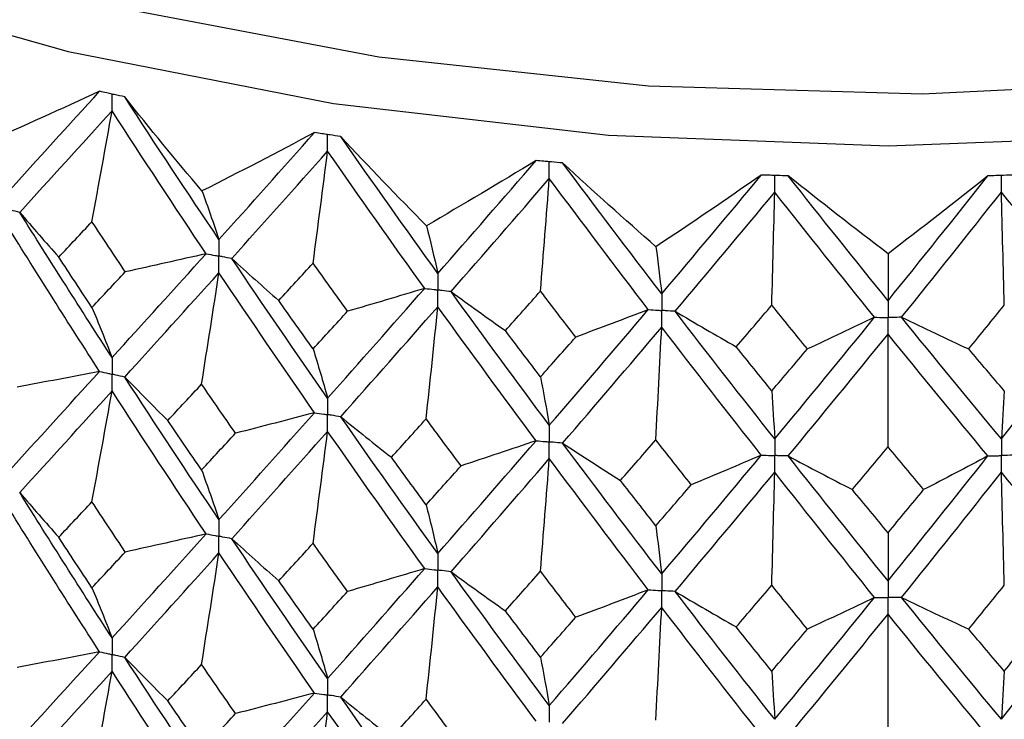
# Paper-space layout '_Isometric' of a CAD drawing. Header units: millimetres. Extents: x -25 to 231, y -14 to 362.
# Tile 32 of 58: x -8 to 1, y 33 to 39. Entities that reach past the tile are written whole.
import ezdxf

# ---------------------------------------------------------------- set-up
doc = ezdxf.new("R2010")
doc.units = ezdxf.units.MM

psp = doc.layouts.new('_Isometric')

# ---------------------------------------------------------------- linework, layer by layer
at = {"color": 7, "linetype": 'Continuous', "lineweight": 25}
for p, q in [((-6.7865, 38.4704), (-6.7868, 38.4705)), ((-4.8664, 38.1179), (-4.8666, 38.1179)), ((-2.8929, 37.8831), (-2.8931, 37.8831)), ((-0.8877, 37.7687), (-0.8879, 37.7688))]:
    psp.add_line(p, q, dxfattribs=at)
at = {"color": 7, "linetype": 'Continuous', "lineweight": 25, "flags": 128}
for points in [[(-13.4704, 41.257), (-11.5969, 40.3085), (-9.525, 39.5093), (-7.2901, 38.8731), (-4.9305, 38.4107), (-2.4865, 38.13), (0, 38.0359), (2.4865, 38.13), (4.9305, 38.4107), (7.2901, 38.8731), (9.525, 39.5093), (11.5969, 40.3085), (13.4704, 41.257), (15.1134, 42.3385), (16.4978, 43.5346), (17.5999, 44.8248), (18.4009, 46.187), (18.887, 47.5978), (19.05, 49.0333), (18.887, 50.4687), (18.4009, 51.8796), (17.5999, 53.2418), (17.5, 53.3784)], [(-12.9047, 41.5836), (-11.0695, 40.6571), (-9.0368, 39.8801), (-6.8429, 39.2664), (-4.5268, 38.827), (-2.1299, 38.5698), (0.305, 38.4992), (2.7344, 38.6167), (5.115, 38.92), (7.4044, 39.4038), (9.5616, 40.0595), (11.5482, 40.8753), (13.3287, 41.8366), (14.8714, 42.9264), (16.1487, 44.1252), (17.1378, 45.4115), (17.8211, 46.7625), (18.1863, 48.154), (18.2271, 49.5612), (17.9425, 50.959), (17.5, 52.0225)]]:
    psp.add_lwpolyline(points, dxfattribs=at)
at = {"color": 7, "linetype": 'Continuous', "lineweight": 25}
for points in [[(-7.0105, 38.5201), (-7.3492, 38.3634), (-7.6884, 38.2108), (-8.0282, 38.062)], [(-7.8298, 37.6201), (-7.5595, 37.9161), (-7.2862, 38.2162), (-7.0105, 38.5201)], [(-6.0994, 37.6346), (-6.3338, 37.9106), (-6.5628, 38.1892), (-6.7865, 38.4704)], [(-5.9486, 37.2032), (-6.23, 37.6215), (-6.5095, 38.0441), (-6.7865, 38.4704)], [(-7.7201, 37.4441), (-7.449, 37.741), (-7.1751, 38.0421), (-6.8986, 38.347)], [(-7.0778, 37.3614), (-7.0169, 37.6902), (-6.9572, 38.0187), (-6.8986, 38.347)], [(-6.0625, 37.0768), (-6.3434, 37.496), (-6.6222, 37.9196), (-6.8986, 38.347)], [(-5.0981, 38.1537), (-5.4305, 37.9768), (-5.7643, 37.8038), (-6.0994, 37.6346)], [(-5.9486, 37.2032), (-5.6672, 37.5159), (-5.3836, 37.8329), (-5.0981, 38.1537)], [(-4.1038, 37.3259), (-4.3627, 37.587), (-4.6169, 37.8509), (-4.8664, 38.1179)], [(-4.0023, 36.9022), (-4.2918, 37.3031), (-4.5799, 37.7086), (-4.8664, 38.1179)], [(-5.8345, 37.034), (-5.5525, 37.3476), (-5.2683, 37.6657), (-4.9823, 37.9876)], [(-5.1117, 36.9926), (-5.0677, 37.3246), (-5.0246, 37.6562), (-4.9823, 37.9876)], [(-4.1195, 36.7687), (-4.4086, 37.1707), (-4.6963, 37.5772), (-4.9823, 37.9876)], [(-3.1298, 37.9048), (-3.4524, 37.708), (-3.777, 37.5151), (-4.1038, 37.3259)], [(-4.0023, 36.9022), (-3.7129, 37.2321), (-3.4219, 37.5665), (-3.1298, 37.9048)], [(-2.0632, 37.1393), (-2.3439, 37.3841), (-2.6205, 37.632), (-2.8929, 37.8831)], [(-2.0122, 36.7202), (-2.3065, 37.1035), (-2.6002, 37.4914), (-2.8929, 37.8831)], [(-3.885, 36.7399), (-3.5952, 37.0709), (-3.3038, 37.4063), (-3.0114, 37.7457)], [(-3.0896, 36.7445), (-3.063, 37.0786), (-3.0369, 37.4123), (-3.0114, 37.7457)], [(-2.1314, 36.5796), (-2.4255, 36.9639), (-2.719, 37.3528), (-3.0114, 37.7457)], [(-1.1272, 37.776), (-1.4364, 37.5601), (-1.7484, 37.3479), (-2.0632, 37.1393)], [(-2.0122, 36.7202), (-1.7179, 37.0678), (-1.4228, 37.4199), (-1.1272, 37.776)], [(0, 37.0769), (-0.2994, 37.3041), (-0.5953, 37.5347), (-0.8877, 37.7687)], [(0, 36.6593), (-0.2959, 37.0248), (-0.5919, 37.3948), (-0.8877, 37.7687)], [(0.8877, 37.7687), (0.5953, 37.5347), (0.2994, 37.3041), (0, 37.0769)], [(0, 36.6593), (0.2959, 37.0248), (0.5919, 37.3948), (0.8877, 37.7687)], [(-6.0994, 37.6346), (-6.0482, 37.4939), (-5.9979, 37.3501), (-5.9486, 37.2032)], [(-1.8929, 36.5651), (-1.5985, 36.9138), (-1.3032, 37.2669), (-1.0075, 37.6241)], [(-1.0336, 36.6198), (-1.0247, 36.9549), (-1.016, 37.2897), (-1.0075, 37.6241)], [(-0.1199, 36.5115), (-0.4158, 36.878), (-0.7118, 37.249), (-1.0075, 37.6241)], [(0.1199, 36.5115), (0.4158, 36.878), (0.7118, 37.249), (1.0075, 37.6241)], [(1.0336, 36.6198), (1.0247, 36.9549), (1.016, 37.2897), (1.0075, 37.6241)], [(1.8929, 36.5651), (1.5985, 36.9138), (1.3032, 37.2669), (1.0075, 37.6241)], [(-7.7201, 37.4441), (-7.6061, 37.3111), (-7.4902, 37.1787), (-7.3724, 37.0469)], [(-6.8986, 36.1534), (-7.1751, 36.5805), (-7.4488, 37.0099), (-7.7201, 37.4441)], [(-7.0104, 36.0304), (-7.2862, 36.4585), (-7.5593, 36.8889), (-7.8298, 37.324)], [(-7.3724, 37.0469), (-7.2745, 37.1513), (-7.1763, 37.2561), (-7.0778, 37.3614)], [(-6.7813, 36.916), (-6.8804, 37.0639), (-6.9792, 37.2124), (-7.0778, 37.3614)], [(-4.1038, 37.3259), (-4.0693, 37.1878), (-4.0355, 37.0466), (-4.0023, 36.9022)], [(-2.0632, 37.1393), (-2.0459, 37.0028), (-2.0289, 36.8631), (-2.0122, 36.7202)], [(-7.0778, 36.5995), (-7.1763, 36.7482), (-7.2745, 36.8972), (-7.3724, 37.0469)], [(-6.8986, 36.1534), (-6.6222, 36.4579), (-6.3436, 36.765), (-6.0625, 37.0768)], [(-6.0625, 37.0768), (-6.3013, 37.022), (-6.5409, 36.9684), (-6.7813, 36.916)], [(-5.8345, 37.034), (-5.6971, 36.9086), (-5.5579, 36.784), (-5.4168, 36.66)], [(-4.9823, 35.794), (-5.2684, 36.204), (-5.5523, 36.6166), (-5.8345, 37.034)], [(0, 37.0769), (0, 36.9409), (0, 36.8017), (0, 36.6593)], [(-5.4168, 36.66), (-5.3153, 36.7704), (-5.2136, 36.8812), (-5.1117, 36.9926)], [(-4.8052, 36.5654), (-4.9076, 36.7073), (-5.0097, 36.8497), (-5.1117, 36.9926)], [(-7.0778, 36.5995), (-6.9793, 36.7045), (-6.8805, 36.8099), (-6.7813, 36.916)], [(-6.7866, 35.9808), (-6.5095, 36.2863), (-6.2302, 36.5944), (-5.9486, 36.9071)], [(-6.1031, 35.9175), (-6.0506, 36.2477), (-5.9991, 36.5775), (-5.9486, 36.9071)], [(-5.098, 35.664), (-5.3836, 36.0751), (-5.667, 36.4888), (-5.9486, 36.9071)], [(-4.9823, 35.794), (-4.6963, 36.1155), (-4.4088, 36.4397), (-4.1195, 36.7687)], [(-4.1195, 36.7687), (-4.3471, 36.6998), (-4.5757, 36.632), (-4.8052, 36.5654)], [(-3.885, 36.7399), (-3.7257, 36.6235), (-3.5646, 36.508), (-3.4018, 36.3932)], [(-3.0114, 35.5522), (-3.3039, 35.9446), (-3.595, 36.3398), (-3.885, 36.7399)], [(-3.4018, 36.3932), (-3.2979, 36.5098), (-3.1938, 36.6269), (-3.0896, 36.7445)], [(-2.7765, 36.336), (-2.881, 36.4716), (-2.9853, 36.6078), (-3.0896, 36.7445)], [(-7.0778, 36.5995), (-7.0169, 36.4541), (-6.9572, 36.3055), (-6.8986, 36.1534)], [(-5.1117, 36.2307), (-5.2136, 36.3733), (-5.3153, 36.5163), (-5.4168, 36.66)], [(-4.8664, 35.6282), (-4.5799, 35.9508), (-4.2919, 36.2761), (-4.0023, 36.6061)], [(-4.1063, 35.6087), (-4.0709, 35.9415), (-4.0363, 36.2739), (-4.0023, 36.6061)], [(-3.1297, 35.4151), (-3.4219, 35.8087), (-3.7127, 36.205), (-4.0023, 36.6061)], [(-1.3496, 36.2494), (-1.2444, 36.3723), (-1.139, 36.4958), (-1.0336, 36.6198)], [(-0.7174, 36.2303), (-0.8228, 36.3596), (-0.9282, 36.4894), (-1.0336, 36.6198)], [(0.7174, 36.2303), (0.8228, 36.3596), (0.9282, 36.4894), (1.0336, 36.6198)], [(-5.1117, 36.2307), (-5.0097, 36.3418), (-4.9076, 36.4533), (-4.8052, 36.5654)], [(-3.0114, 35.5522), (-2.7189, 35.8912), (-2.4257, 36.2329), (-2.1314, 36.5796)], [(-2.1314, 36.5796), (-2.3452, 36.4973), (-2.5603, 36.4161), (-2.7765, 36.336)], [(-1.8929, 36.5651), (-1.7134, 36.459), (-1.5323, 36.3538), (-1.3496, 36.2494)], [(-1.0075, 35.4306), (-1.3032, 35.8053), (-1.5983, 36.1827), (-1.8929, 36.5651)], [(-1.0075, 35.4306), (-0.7117, 35.7874), (-0.416, 36.1469), (-0.1199, 36.5115)], [(-0.1199, 36.5115), (-0.3177, 36.4168), (-0.5168, 36.323), (-0.7174, 36.2303)], [(0.1199, 36.5115), (0.3177, 36.4168), (0.5168, 36.323), (0.7174, 36.2303)], [(1.0075, 35.4306), (0.7117, 35.7874), (0.416, 36.1469), (0.1199, 36.5115)], [(1.0075, 35.4306), (1.3032, 35.8053), (1.5983, 36.1827), (1.8929, 36.5651)], [(-2.8929, 35.3935), (-2.6001, 35.7336), (-2.3066, 36.0764), (-2.0122, 36.4241)], [(-2.0644, 35.422), (-2.0467, 35.7564), (-2.0293, 36.0904), (-2.0122, 36.4241)], [(-1.1272, 35.2863), (-1.4228, 35.6622), (-1.7177, 36.0407), (-2.0122, 36.4241)], [(-3.0896, 35.9826), (-3.1938, 36.119), (-3.2979, 36.2557), (-3.4018, 36.3932)], [(-3.0896, 35.9826), (-2.9854, 36.0999), (-2.881, 36.2176), (-2.7765, 36.336)], [(-0.8878, 35.2791), (-0.5919, 35.637), (-0.2961, 35.9977), (0, 36.3632)], [(0, 35.3595), (0, 35.6945), (0, 36.029), (0, 36.3632)], [(0.8878, 35.2791), (0.5919, 35.637), (0.2961, 35.9977), (0, 36.3632)], [(-1.0336, 35.8578), (-1.139, 35.9879), (-1.2443, 36.1183), (-1.3496, 36.2494)], [(-5.1117, 36.2307), (-5.0677, 36.0885), (-5.0246, 35.943), (-4.9823, 35.794)], [(-1.0336, 35.8578), (-0.9283, 35.9815), (-0.8229, 36.1056), (-0.7174, 36.2303)], [(1.0336, 35.8578), (0.9283, 35.9815), (0.8229, 36.1056), (0.7174, 36.2303)], [(-7.8298, 35.1302), (-7.5593, 35.4268), (-7.286, 35.727), (-7.0104, 36.0304)], [(-7.0104, 36.0304), (-7.2538, 35.9829), (-7.498, 35.9365), (-7.7428, 35.8914)], [(-6.7866, 35.9808), (-6.6608, 35.8514), (-6.5331, 35.7227), (-6.4034, 35.5946)], [(-5.9486, 34.7133), (-6.2302, 35.1322), (-6.5097, 35.555), (-6.7866, 35.9808)], [(-3.0896, 35.9826), (-3.063, 35.8425), (-3.0369, 35.6991), (-3.0114, 35.5522)], [(-6.4034, 35.5946), (-6.3036, 35.7018), (-6.2034, 35.8095), (-6.1031, 35.9175)], [(-5.8012, 35.4816), (-5.9021, 35.6265), (-6.0027, 35.7719), (-6.1031, 35.9175)], [(-7.7201, 34.9541), (-7.4489, 35.2516), (-7.1749, 35.5529), (-6.8986, 35.8573)], [(-7.0778, 34.8719), (-7.0169, 35.2006), (-6.9572, 35.5291), (-6.8986, 35.8573)], [(-6.0625, 34.5867), (-6.3435, 35.0067), (-6.6224, 35.4304), (-6.8986, 35.8573)], [(-1.0336, 35.8578), (-1.0247, 35.7189), (-1.016, 35.5764), (-1.0075, 35.4306)], [(1.0336, 35.8578), (1.0247, 35.7189), (1.016, 35.5764), (1.0075, 35.4306)], [(-5.9486, 34.7133), (-5.6671, 35.0266), (-5.3834, 35.3437), (-5.098, 35.664)], [(-5.098, 35.664), (-5.3315, 35.6021), (-5.5659, 35.5413), (-5.8012, 35.4816)], [(-4.8664, 35.6282), (-4.7179, 35.5072), (-4.5675, 35.3868), (-4.4154, 35.2672)], [(-4.0023, 34.4123), (-4.2919, 34.8139), (-4.5801, 35.2194), (-4.8664, 35.6282)], [(-6.1031, 35.1552), (-6.2035, 35.3012), (-6.3036, 35.4477), (-6.4034, 35.5946)], [(-4.4154, 35.2672), (-4.3125, 35.3807), (-4.2095, 35.4945), (-4.1063, 35.6087)], [(-3.796, 35.1912), (-3.8996, 35.33), (-4.003, 35.4692), (-4.1063, 35.6087)], [(-6.1031, 35.1552), (-6.0027, 35.2635), (-5.902, 35.3724), (-5.8012, 35.4816)], [(-5.8345, 34.544), (-5.5524, 34.8583), (-5.2682, 35.1764), (-4.9823, 35.4978)], [(-5.1117, 34.5031), (-5.0677, 34.835), (-5.0246, 35.1666), (-4.9823, 35.4978)], [(-4.1195, 34.2787), (-4.4087, 34.6814), (-4.6964, 35.088), (-4.9823, 35.4978)], [(-4.0023, 34.4123), (-3.7127, 34.7428), (-3.4217, 35.0773), (-3.1297, 35.4151)], [(-3.1297, 35.4151), (-3.3507, 35.3394), (-3.5728, 35.2648), (-3.796, 35.1912)], [(-2.8929, 35.3935), (-2.7233, 35.282), (-2.552, 35.1714), (-2.3791, 35.0617)], [(-2.0122, 34.2303), (-2.3066, 34.6143), (-2.6004, 35.0022), (-2.8929, 35.3935)], [(-2.3791, 35.0617), (-2.2743, 35.1814), (-2.1694, 35.3015), (-2.0644, 35.422)], [(-1.7493, 35.0235), (-1.8544, 35.1559), (-1.9595, 35.2888), (-2.0644, 35.422)], [(-2.0122, 34.2303), (-1.7178, 34.5785), (-1.4226, 34.9307), (-1.1272, 35.2863)], [(-1.1272, 35.2863), (-1.3332, 35.1977), (-1.5406, 35.1101), (-1.7493, 35.0235)], [(-0.8878, 35.2791), (-0.6989, 35.1785), (-0.5085, 35.0789), (-0.3166, 34.9801)], [(0, 34.1694), (-0.2961, 34.5355), (-0.5921, 34.9056), (-0.8878, 35.2791)], [(-0.3166, 34.9801), (-0.2111, 35.1062), (-0.1055, 35.2327), (0, 35.3595)], [(0.3166, 34.9801), (0.2111, 35.1062), (0.1055, 35.2327), (0, 35.3595)], [(0, 34.1694), (0.2961, 34.5355), (0.5921, 34.9056), (0.8878, 35.2791)], [(0.8878, 35.2791), (0.6989, 35.1785), (0.5085, 35.0789), (0.3166, 34.9801)], [(-4.1063, 34.8463), (-4.2095, 34.9862), (-4.3126, 35.1265), (-4.4154, 35.2672)], [(-4.1063, 34.8463), (-4.003, 34.9608), (-3.8996, 35.0758), (-3.796, 35.1912)], [(-3.885, 34.2499), (-3.5951, 34.5815), (-3.3037, 34.9171), (-3.0114, 35.256)], [(-3.0896, 34.255), (-3.063, 34.589), (-3.0369, 34.9227), (-3.0114, 35.256)], [(-2.1313, 34.0896), (-2.4256, 34.4746), (-2.7191, 34.8636), (-3.0114, 35.256)], [(-6.1031, 35.1552), (-6.0506, 35.0112), (-5.9991, 34.8639), (-5.9486, 34.7133)], [(-1.893, 34.0751), (-1.5983, 34.4244), (-1.303, 34.7777), (-1.0075, 35.1344)], [(-1.0336, 34.1302), (-1.0247, 34.4653), (-1.016, 34.8), (-1.0075, 35.1344)], [(-0.1198, 34.0215), (-0.4159, 34.3886), (-0.7119, 34.7598), (-1.0075, 35.1344)], [(0.1198, 34.0215), (0.4159, 34.3886), (0.7119, 34.7598), (1.0075, 35.1344)], [(1.0336, 34.1302), (1.0247, 34.4653), (1.016, 34.8), (1.0075, 35.1344)], [(1.893, 34.0751), (1.5983, 34.4244), (1.303, 34.7777), (1.0075, 35.1344)], [(-2.0644, 34.6596), (-2.1694, 34.7932), (-2.2743, 34.9272), (-2.3791, 35.0617)], [(-2.0644, 34.6596), (-1.9595, 34.7804), (-1.8544, 34.9017), (-1.7493, 35.0235)], [(-7.7201, 34.9541), (-7.6063, 34.8211), (-7.4904, 34.6887), (-7.3727, 34.5569)], [(-6.8986, 33.6618), (-7.1749, 34.0884), (-7.4489, 34.5193), (-7.7201, 34.9541)], [(0, 34.5971), (-0.1056, 34.7243), (-0.2111, 34.852), (-0.3166, 34.9801)], [(0, 34.5971), (0.1056, 34.7243), (0.2111, 34.852), (0.3166, 34.9801)], [(-7.3727, 34.5569), (-7.2747, 34.6615), (-7.1764, 34.7664), (-7.0778, 34.8719)], [(-6.781, 34.4258), (-6.8803, 34.574), (-6.9792, 34.7227), (-7.0778, 34.8719)], [(-4.1063, 34.8463), (-4.0709, 34.705), (-4.0363, 34.5603), (-4.0023, 34.4123)], [(-7.0104, 33.5388), (-7.286, 33.9663), (-7.5592, 34.3982), (-7.8298, 34.8338)], [(-6.8986, 33.6618), (-6.6224, 33.9659), (-6.3435, 34.2744), (-6.0625, 34.5867)], [(-6.0625, 34.5867), (-6.3012, 34.5319), (-6.5407, 34.4783), (-6.781, 34.4258)], [(-2.0644, 34.6596), (-2.0467, 34.5199), (-2.0293, 34.3768), (-2.0122, 34.2303)], [(0, 34.5971), (0, 34.458), (0, 34.3154), (0, 34.1694)], [(-7.0778, 34.1082), (-7.1764, 34.2573), (-7.2747, 34.4068), (-7.3727, 34.5569)], [(-5.8345, 34.544), (-5.6972, 34.4186), (-5.5581, 34.2939), (-5.4171, 34.17)], [(-4.9823, 33.3024), (-5.2681, 33.7119), (-5.5524, 34.126), (-5.8345, 34.544)], [(-5.4171, 34.17), (-5.3155, 34.2805), (-5.2137, 34.3916), (-5.1117, 34.5031)], [(-4.805, 34.0753), (-4.9074, 34.2174), (-5.0097, 34.36), (-5.1117, 34.5031)], [(-7.0778, 34.1082), (-6.9792, 34.2136), (-6.8803, 34.3194), (-6.781, 34.4258)], [(-6.7866, 33.4892), (-6.5097, 33.7942), (-6.2302, 34.1037), (-5.9486, 34.417)], [(-6.1031, 33.4264), (-6.0506, 33.7569), (-5.9991, 34.087), (-5.9486, 34.417)], [(-5.098, 33.1725), (-5.3833, 33.583), (-5.667, 33.998), (-5.9486, 34.417)], [(-4.9823, 33.3024), (-4.6965, 33.6235), (-4.4087, 33.9491), (-4.1195, 34.2787)], [(-4.1195, 34.2787), (-4.347, 34.2098), (-4.5755, 34.1419), (-4.805, 34.0753)], [(-3.885, 34.2499), (-3.7258, 34.1335), (-3.5648, 34.0179), (-3.4021, 33.9031)], [(-3.0114, 33.0605), (-3.3036, 33.4526), (-3.595, 33.8493), (-3.885, 34.2499)], [(-3.4021, 33.9031), (-3.2981, 34.0199), (-3.1939, 34.1372), (-3.0896, 34.255)], [(-2.7762, 33.8459), (-2.8808, 33.9818), (-2.9853, 34.1182), (-3.0896, 34.255)], [(-5.1117, 33.7394), (-5.2137, 33.8824), (-5.3155, 34.0259), (-5.4171, 34.17)], [(-7.0778, 34.1082), (-7.0169, 33.9627), (-6.9572, 33.8139), (-6.8986, 33.6618)], [(-5.1117, 33.7394), (-5.0097, 33.8509), (-4.9074, 33.9628), (-4.805, 34.0753)], [(-4.8664, 33.1367), (-4.5801, 33.4587), (-4.292, 33.7853), (-4.0023, 34.1159)], [(-4.1063, 33.1175), (-4.0709, 33.4506), (-4.0363, 33.7834), (-4.0023, 34.1159)], [(-3.1298, 32.9236), (-3.4217, 33.3166), (-3.7127, 33.7142), (-4.0023, 34.1159)], [(-3.0114, 33.0605), (-2.7191, 33.3991), (-2.4256, 33.7423), (-2.1313, 34.0896)], [(-2.1313, 34.0896), (-2.3451, 34.0073), (-2.5601, 33.9261), (-2.7762, 33.8459)], [(-1.893, 34.0751), (-1.7135, 33.969), (-1.5325, 33.8637), (-1.3499, 33.7594)], [(-1.0075, 32.9389), (-1.303, 33.3132), (-1.5983, 33.6921), (-1.893, 34.0751)], [(-1.3499, 33.7594), (-1.2445, 33.8825), (-1.1391, 34.0061), (-1.0336, 34.1302)], [(-0.7171, 33.7402), (-0.8226, 33.8697), (-0.9282, 33.9998), (-1.0336, 34.1302)], [(0.7171, 33.7402), (0.8226, 33.8697), (0.9282, 33.9998), (1.0336, 34.1302)], [(1.0075, 32.9389), (1.303, 33.3132), (1.5983, 33.6921), (1.893, 34.0751)], [(-1.0075, 32.9389), (-0.712, 33.2953), (-0.4159, 33.6564), (-0.1198, 34.0215)], [(-0.1198, 34.0215), (-0.3175, 33.9267), (-0.5166, 33.833), (-0.7171, 33.7402)], [(0.1198, 34.0215), (0.3175, 33.9267), (0.5166, 33.833), (0.7171, 33.7402)], [(1.0075, 32.9389), (0.712, 33.2953), (0.4159, 33.6564), (0.1198, 34.0215)], [(-3.0896, 33.4913), (-3.1939, 33.6281), (-3.2981, 33.7653), (-3.4021, 33.9031)], [(-2.8929, 32.9019), (-2.6004, 33.2415), (-2.3067, 33.5857), (-2.0122, 33.9339)], [(-2.0644, 32.9308), (-2.0467, 33.2656), (-2.0293, 33.5999), (-2.0122, 33.9339)], [(-1.1272, 32.7948), (-1.4226, 33.17), (-1.7177, 33.5499), (-2.0122, 33.9339)], [(-3.0896, 33.4913), (-2.9853, 33.609), (-2.8808, 33.7272), (-2.7762, 33.8459)], [(-0.8877, 32.7875), (-0.5922, 33.1449), (-0.2961, 33.5069), (0, 33.8731)], [(0, 32.8684), (0, 33.2036), (0, 33.5385), (0, 33.8731)], [(0.8877, 32.7875), (0.5922, 33.1449), (0.2961, 33.5069), (0, 33.8731)], [(-5.1117, 33.7394), (-5.0677, 33.5971), (-5.0246, 33.4514), (-4.9823, 33.3024)], [(-1.0336, 33.3666), (-1.1391, 33.497), (-1.2445, 33.6279), (-1.3499, 33.7594)], [(-1.0336, 33.3666), (-0.9282, 33.4906), (-0.8226, 33.6151), (-0.7171, 33.7402)], [(1.0336, 33.3666), (0.9282, 33.4906), (0.8226, 33.6151), (0.7171, 33.7402)], [(1.0336, 33.3666), (1.1391, 33.497), (1.2445, 33.6279), (1.3499, 33.7594)], [(-7.8298, 32.6404), (-7.5592, 32.9368), (-7.2861, 33.2357), (-7.0104, 33.5388)], [(-7.0104, 33.5388), (-7.2539, 33.4913), (-7.4981, 33.445), (-7.7429, 33.4)], [(-6.7866, 33.4892), (-6.6607, 33.3599), (-6.5329, 33.2312), (-6.4033, 33.1031)], [(-5.9486, 32.2236), (-6.2303, 32.6423), (-6.5096, 33.0636), (-6.7866, 33.4892)], [(-3.0896, 33.4913), (-3.063, 33.3511), (-3.0369, 33.2075), (-3.0114, 33.0605)], [(-7.7201, 32.4644), (-7.4488, 32.7618), (-7.175, 33.0618), (-6.8986, 33.3658)], [(-7.0778, 32.3814), (-7.0169, 32.7098), (-6.9572, 33.0379), (-6.8986, 33.3658)], [(-6.0625, 32.0971), (-6.3436, 32.5169), (-6.6223, 32.9393), (-6.8986, 33.3658)], [(-6.4033, 33.1031), (-6.3035, 33.2104), (-6.2034, 33.3181), (-6.1031, 33.4264)], [(-5.8013, 32.9902), (-5.9021, 33.1351), (-6.0027, 33.2805), (-6.1031, 33.4264)], [(-1.0336, 33.3666), (-1.0247, 33.2274), (-1.016, 33.0848), (-1.0075, 32.9389)], [(1.0336, 33.3666), (1.0247, 33.2274), (1.016, 33.0848), (1.0075, 32.9389)], [(-6.1031, 32.6648), (-6.2034, 32.8105), (-6.3035, 32.9566), (-6.4033, 33.1031)], [(-5.9486, 32.2236), (-5.667, 32.5367), (-5.3835, 32.8524), (-5.098, 33.1725)], [(-5.098, 33.1725), (-5.3316, 33.1106), (-5.566, 33.0498), (-5.8013, 32.9902)], [(-4.8664, 33.1367), (-4.7178, 33.0156), (-4.5674, 32.8953), (-4.4153, 32.7758)], [(-4.0023, 31.9225), (-4.292, 32.324), (-4.58, 32.7281), (-4.8664, 33.1367)], [(-4.4153, 32.7758), (-4.3125, 32.8892), (-4.2095, 33.0031), (-4.1063, 33.1175)], [(-3.7962, 32.6998), (-3.8997, 32.8385), (-4.0031, 32.9778), (-4.1063, 33.1175)], [(-5.8345, 32.0543), (-5.5523, 32.3684), (-5.2682, 32.6853), (-4.9823, 33.0064)], [(-5.1117, 32.0126), (-5.0677, 32.3442), (-5.0246, 32.6754), (-4.9823, 33.0064)], [(-4.1195, 31.789), (-4.4088, 32.1916), (-4.6964, 32.5969), (-4.9823, 33.0064)], [(-6.1031, 32.6648), (-6.0027, 32.7729), (-5.9022, 32.8813), (-5.8013, 32.9902)]]:
    psp.add_open_spline(points, degree=3, dxfattribs=at)
for points, knots in [([(-6.8986, 38.4953), (-6.9142, 38.4987), (-6.9298, 38.5022), (-6.9455, 38.5057), (-6.9671, 38.5105), (-6.9888, 38.5153), (-7.0105, 38.5201)], [0.0001197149, 0.0001197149, 0.0001197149, 0.0001197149, 0.0001699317, 0.0001699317, 0.0001699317, 0.0002396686, 0.0002396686, 0.0002396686, 0.0002396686]), ([(-6.7868, 38.4705), (-6.818, 38.4774), (-6.8492, 38.4843), (-6.8804, 38.4912), (-6.8864, 38.4926), (-6.8925, 38.4939), (-6.8986, 38.4953)], [0, 0, 0, 0, 0.0001001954, 0.0001001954, 0.0001001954, 0.0001197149, 0.0001197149, 0.0001197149, 0.0001197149]), ([(-6.8986, 38.347), (-6.8986, 38.387), (-6.8986, 38.427), (-6.8986, 38.467), (-6.8986, 38.4764), (-6.8986, 38.4858), (-6.8986, 38.4953)], [0, 0, 0, 0, 0.0001467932, 0.0001467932, 0.0001467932, 0.0001814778, 0.0001814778, 0.0001814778, 0.0001814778]), ([(-4.9823, 38.1358), (-4.9984, 38.1383), (-5.0146, 38.1408), (-5.0308, 38.1433), (-5.0532, 38.1468), (-5.0756, 38.1503), (-5.0981, 38.1537)], [0.0001197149, 0.0001197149, 0.0001197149, 0.0001197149, 0.0001699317, 0.0001699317, 0.0001699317, 0.0002396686, 0.0002396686, 0.0002396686, 0.0002396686]), ([(-4.8666, 38.1179), (-4.8989, 38.1229), (-4.9311, 38.1279), (-4.9634, 38.1329), (-4.9697, 38.1339), (-4.976, 38.1349), (-4.9823, 38.1358)], [0, 0, 0, 0, 0.0001001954, 0.0001001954, 0.0001001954, 0.0001197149, 0.0001197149, 0.0001197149, 0.0001197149]), ([(-4.9823, 37.9876), (-4.9823, 38.0276), (-4.9823, 38.0675), (-4.9823, 38.1075), (-4.9823, 38.117), (-4.9823, 38.1264), (-4.9823, 38.1358)], [0, 0, 0, 0, 0.0001467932, 0.0001467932, 0.0001467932, 0.0001814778, 0.0001814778, 0.0001814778, 0.0001814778]), ([(-3.0114, 37.894), (-3.0279, 37.8955), (-3.0444, 37.897), (-3.061, 37.8985), (-3.0839, 37.9006), (-3.1069, 37.9027), (-3.1298, 37.9048)], [0.0001197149, 0.0001197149, 0.0001197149, 0.0001197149, 0.0001699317, 0.0001699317, 0.0001699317, 0.0002396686, 0.0002396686, 0.0002396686, 0.0002396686]), ([(-2.8931, 37.8831), (-2.9261, 37.8862), (-2.9591, 37.8892), (-2.9921, 37.8922), (-2.9985, 37.8928), (-3.0049, 37.8934), (-3.0114, 37.894)], [0, 0, 0, 0, 0.0001001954, 0.0001001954, 0.0001001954, 0.0001197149, 0.0001197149, 0.0001197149, 0.0001197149]), ([(-3.0114, 37.7457), (-3.0114, 37.7857), (-3.0114, 37.8257), (-3.0114, 37.8657), (-3.0114, 37.8751), (-3.0114, 37.8846), (-3.0114, 37.894)], [0, 0, 0, 0, 0.0001467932, 0.0001467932, 0.0001467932, 0.0001814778, 0.0001814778, 0.0001814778, 0.0001814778]), ([(-1.0075, 37.7724), (-1.0242, 37.7729), (-1.0409, 37.7734), (-1.0576, 37.7739), (-1.0808, 37.7746), (-1.104, 37.7753), (-1.1272, 37.776)], [0.0001197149, 0.0001197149, 0.0001197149, 0.0001197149, 0.0001699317, 0.0001699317, 0.0001699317, 0.0002396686, 0.0002396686, 0.0002396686, 0.0002396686]), ([(-0.8879, 37.7688), (-0.9213, 37.7698), (-0.9546, 37.7708), (-0.988, 37.7718), (-0.9945, 37.772), (-1.001, 37.7722), (-1.0075, 37.7724)], [0, 0, 0, 0, 0.0001001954, 0.0001001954, 0.0001001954, 0.0001197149, 0.0001197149, 0.0001197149, 0.0001197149]), ([(-1.0075, 37.6241), (-1.0075, 37.6641), (-1.0075, 37.7041), (-1.0075, 37.7441), (-1.0075, 37.7535), (-1.0075, 37.763), (-1.0075, 37.7724)], [0, 0, 0, 0, 0.0001467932, 0.0001467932, 0.0001467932, 0.0001814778, 0.0001814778, 0.0001814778, 0.0001814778]), ([(1.0075, 37.7724), (0.9908, 37.7719), (0.974, 37.7714), (0.9573, 37.7709), (0.9341, 37.7702), (0.9109, 37.7695), (0.8877, 37.7687)], [0.0001197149, 0.0001197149, 0.0001197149, 0.0001197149, 0.0001699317, 0.0001699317, 0.0001699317, 0.0002396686, 0.0002396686, 0.0002396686, 0.0002396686]), ([(1.127, 37.776), (1.0937, 37.775), (1.0603, 37.774), (1.027, 37.773), (1.0205, 37.7728), (1.014, 37.7726), (1.0075, 37.7724)], [0, 0, 0, 0, 0.0001001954, 0.0001001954, 0.0001001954, 0.0001197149, 0.0001197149, 0.0001197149, 0.0001197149]), ([(1.0075, 37.6241), (1.0075, 37.6641), (1.0075, 37.7041), (1.0075, 37.7441), (1.0075, 37.7535), (1.0075, 37.763), (1.0075, 37.7724)], [0, 0, 0, 0, 0.0001467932, 0.0001467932, 0.0001467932, 0.0001814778, 0.0001814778, 0.0001814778, 0.0001814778]), ([(-7.7201, 37.4441), (-7.7461, 37.4507), (-7.772, 37.4573), (-7.798, 37.464), (-7.8086, 37.4667), (-7.8191, 37.4694), (-7.8297, 37.4721)], [0, 0, 0, 0, 0.0000852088, 0.0000852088, 0.0000852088, 0.0001198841, 0.0001198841, 0.0001198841, 0.0001198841]), ([(-5.9486, 37.2032), (-5.9486, 37.1634), (-5.9486, 37.1235), (-5.9486, 37.0836), (-5.9486, 37.0741), (-5.9486, 37.0647), (-5.9486, 37.0553)], [0, 0, 0, 0, 0.0001466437, 0.0001466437, 0.0001466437, 0.000181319, 0.000181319, 0.000181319, 0.000181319]), ([(-6.0625, 37.0768), (-6.0355, 37.0716), (-6.0086, 37.0665), (-5.9816, 37.0615), (-5.9706, 37.0594), (-5.9596, 37.0573), (-5.9486, 37.0553)], [0, 0, 0, 0, 0.0000852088, 0.0000852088, 0.0000852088, 0.0001198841, 0.0001198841, 0.0001198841, 0.0001198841]), ([(-5.8345, 37.034), (-5.8615, 37.039), (-5.8886, 37.044), (-5.9156, 37.0491), (-5.9266, 37.0511), (-5.9376, 37.0532), (-5.9486, 37.0553)], [0, 0, 0, 0, 0.0000852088, 0.0000852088, 0.0000852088, 0.0001198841, 0.0001198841, 0.0001198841, 0.0001198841]), ([(-5.9486, 36.9071), (-5.9486, 36.9471), (-5.9486, 36.987), (-5.9486, 37.0269), (-5.9486, 37.0364), (-5.9486, 37.0458), (-5.9486, 37.0553)], [0, 0, 0, 0, 0.000146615, 0.000146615, 0.000146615, 0.0001812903, 0.0001812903, 0.0001812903, 0.0001812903]), ([(-4.0023, 36.9022), (-4.0023, 36.8623), (-4.0023, 36.8224), (-4.0023, 36.7825), (-4.0023, 36.7731), (-4.0023, 36.7636), (-4.0023, 36.7542)], [0, 0, 0, 0, 0.0001466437, 0.0001466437, 0.0001466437, 0.000181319, 0.000181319, 0.000181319, 0.000181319]), ([(-4.1195, 36.7687), (-4.0918, 36.7652), (-4.064, 36.7618), (-4.0362, 36.7584), (-4.0249, 36.757), (-4.0136, 36.7556), (-4.0023, 36.7542)], [0, 0, 0, 0, 0.0000852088, 0.0000852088, 0.0000852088, 0.0001198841, 0.0001198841, 0.0001198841, 0.0001198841]), ([(-3.885, 36.7399), (-3.9128, 36.7433), (-3.9406, 36.7467), (-3.9684, 36.7501), (-3.9797, 36.7514), (-3.991, 36.7528), (-4.0023, 36.7542)], [0, 0, 0, 0, 0.0000852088, 0.0000852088, 0.0000852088, 0.0001198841, 0.0001198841, 0.0001198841, 0.0001198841]), ([(-4.0023, 36.6061), (-4.0023, 36.646), (-4.0023, 36.686), (-4.0023, 36.7259), (-4.0023, 36.7353), (-4.0023, 36.7448), (-4.0023, 36.7542)], [0, 0, 0, 0, 0.000146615, 0.000146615, 0.000146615, 0.0001812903, 0.0001812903, 0.0001812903, 0.0001812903]), ([(-2.0122, 36.7202), (-2.0122, 36.6803), (-2.0122, 36.6405), (-2.0122, 36.6005), (-2.0122, 36.5911), (-2.0122, 36.5817), (-2.0122, 36.5722)], [0, 0, 0, 0, 0.0001466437, 0.0001466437, 0.0001466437, 0.000181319, 0.000181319, 0.000181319, 0.000181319]), ([(0, 36.6593), (0, 36.6195), (0, 36.5796), (0, 36.5397), (0, 36.5302), (0, 36.5208), (0, 36.5114)], [0, 0, 0, 0, 0.0001466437, 0.0001466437, 0.0001466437, 0.000181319, 0.000181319, 0.000181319, 0.000181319]), ([(-2.1314, 36.5796), (-2.1031, 36.5778), (-2.0749, 36.5761), (-2.0467, 36.5743), (-2.0352, 36.5736), (-2.0237, 36.5729), (-2.0122, 36.5722)], [0, 0, 0, 0, 0.0000852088, 0.0000852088, 0.0000852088, 0.0001198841, 0.0001198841, 0.0001198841, 0.0001198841]), ([(-1.8929, 36.5651), (-1.9212, 36.5668), (-1.9494, 36.5685), (-1.9777, 36.5702), (-1.9892, 36.5708), (-2.0007, 36.5715), (-2.0122, 36.5722)], [0, 0, 0, 0, 0.0000852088, 0.0000852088, 0.0000852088, 0.0001198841, 0.0001198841, 0.0001198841, 0.0001198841]), ([(-2.0122, 36.4241), (-2.0122, 36.4641), (-2.0122, 36.504), (-2.0122, 36.5439), (-2.0122, 36.5534), (-2.0122, 36.5628), (-2.0122, 36.5722)], [0, 0, 0, 0, 0.000146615, 0.000146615, 0.000146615, 0.0001812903, 0.0001812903, 0.0001812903, 0.0001812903]), ([(-0.1199, 36.5115), (-0.0915, 36.5114), (-0.0631, 36.5114), (-0.0347, 36.5114), (-0.0231, 36.5114), (-0.0116, 36.5114), (0, 36.5114)], [0, 0, 0, 0, 0.0000852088, 0.0000852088, 0.0000852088, 0.0001198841, 0.0001198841, 0.0001198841, 0.0001198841]), ([(0.1199, 36.5115), (0.0915, 36.5114), (0.0631, 36.5114), (0.0347, 36.5114), (0.0231, 36.5114), (0.0116, 36.5114), (0, 36.5114)], [0, 0, 0, 0, 0.0000852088, 0.0000852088, 0.0000852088, 0.0001198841, 0.0001198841, 0.0001198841, 0.0001198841]), ([(0, 36.3632), (0, 36.4032), (0, 36.4431), (0, 36.483), (0, 36.4925), (0, 36.5019), (0, 36.5114)], [0, 0, 0, 0, 0.000146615, 0.000146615, 0.000146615, 0.0001812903, 0.0001812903, 0.0001812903, 0.0001812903]), ([(-6.8986, 36.1534), (-6.8986, 36.1136), (-6.8986, 36.0737), (-6.8986, 36.0338), (-6.8986, 36.0243), (-6.8986, 36.0149), (-6.8986, 36.0055)], [0, 0, 0, 0, 0.0001466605, 0.0001466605, 0.0001466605, 0.0001813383, 0.0001813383, 0.0001813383, 0.0001813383]), ([(-7.0104, 36.0304), (-6.9839, 36.0245), (-6.9575, 36.0185), (-6.931, 36.0127), (-6.9202, 36.0103), (-6.9094, 36.0079), (-6.8986, 36.0055)], [0, 0, 0, 0, 0.0000851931, 0.0000851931, 0.0000851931, 0.0001198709, 0.0001198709, 0.0001198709, 0.0001198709]), ([(-6.7866, 35.9808), (-6.8131, 35.9866), (-6.8397, 35.9924), (-6.8662, 35.9983), (-6.877, 36.0007), (-6.8878, 36.0031), (-6.8986, 36.0055)], [0, 0, 0, 0, 0.0000851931, 0.0000851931, 0.0000851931, 0.0001198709, 0.0001198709, 0.0001198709, 0.0001198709]), ([(-6.8986, 35.8573), (-6.8986, 35.8973), (-6.8986, 35.9372), (-6.8986, 35.9772), (-6.8986, 35.9866), (-6.8986, 35.996), (-6.8986, 36.0055)], [0, 0, 0, 0, 0.0001466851, 0.0001466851, 0.0001466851, 0.0001813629, 0.0001813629, 0.0001813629, 0.0001813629]), ([(-4.9823, 35.794), (-4.9823, 35.7541), (-4.9823, 35.7142), (-4.9823, 35.6743), (-4.9823, 35.6649), (-4.9823, 35.6555), (-4.9823, 35.646)], [0, 0, 0, 0, 0.0001466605, 0.0001466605, 0.0001466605, 0.0001813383, 0.0001813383, 0.0001813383, 0.0001813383]), ([(-5.098, 35.664), (-5.0706, 35.6597), (-5.0432, 35.6555), (-5.0158, 35.6512), (-5.0046, 35.6495), (-4.9934, 35.6478), (-4.9823, 35.646)], [0, 0, 0, 0, 0.0000851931, 0.0000851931, 0.0000851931, 0.0001198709, 0.0001198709, 0.0001198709, 0.0001198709]), ([(-4.8664, 35.6282), (-4.8939, 35.6324), (-4.9213, 35.6366), (-4.9488, 35.6409), (-4.9599, 35.6426), (-4.9711, 35.6443), (-4.9823, 35.646)], [0, 0, 0, 0, 0.0000851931, 0.0000851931, 0.0000851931, 0.0001198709, 0.0001198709, 0.0001198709, 0.0001198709]), ([(-4.9823, 35.4978), (-4.9823, 35.5378), (-4.9823, 35.5778), (-4.9823, 35.6177), (-4.9823, 35.6271), (-4.9823, 35.6366), (-4.9823, 35.646)], [0, 0, 0, 0, 0.0001466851, 0.0001466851, 0.0001466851, 0.0001813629, 0.0001813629, 0.0001813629, 0.0001813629]), ([(-3.0114, 35.5522), (-3.0114, 35.5123), (-3.0114, 35.4724), (-3.0114, 35.4325), (-3.0114, 35.4231), (-3.0114, 35.4136), (-3.0114, 35.4042)], [0, 0, 0, 0, 0.0001466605, 0.0001466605, 0.0001466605, 0.0001813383, 0.0001813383, 0.0001813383, 0.0001813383]), ([(-3.1297, 35.4151), (-3.1017, 35.4125), (-3.0737, 35.4099), (-3.0456, 35.4073), (-3.0342, 35.4063), (-3.0228, 35.4052), (-3.0114, 35.4042)], [0, 0, 0, 0, 0.0000851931, 0.0000851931, 0.0000851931, 0.0001198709, 0.0001198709, 0.0001198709, 0.0001198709]), ([(-2.8929, 35.3935), (-2.921, 35.396), (-2.9491, 35.3985), (-2.9771, 35.4011), (-2.9885, 35.4021), (-2.9999, 35.4031), (-3.0114, 35.4042)], [0, 0, 0, 0, 0.0000851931, 0.0000851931, 0.0000851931, 0.0001198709, 0.0001198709, 0.0001198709, 0.0001198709]), ([(-3.0114, 35.256), (-3.0114, 35.296), (-3.0114, 35.3359), (-3.0114, 35.3759), (-3.0114, 35.3853), (-3.0114, 35.3947), (-3.0114, 35.4042)], [0, 0, 0, 0, 0.0001466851, 0.0001466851, 0.0001466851, 0.0001813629, 0.0001813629, 0.0001813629, 0.0001813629]), ([(-1.0075, 35.4306), (-1.0075, 35.3907), (-1.0075, 35.3508), (-1.0075, 35.3109), (-1.0075, 35.3015), (-1.0075, 35.292), (-1.0075, 35.2826)], [0, 0, 0, 0, 0.0001466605, 0.0001466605, 0.0001466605, 0.0001813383, 0.0001813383, 0.0001813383, 0.0001813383]), ([(1.0075, 35.4306), (1.0075, 35.3907), (1.0075, 35.3508), (1.0075, 35.3109), (1.0075, 35.3015), (1.0075, 35.292), (1.0075, 35.2826)], [0, 0, 0, 0, 0.0001466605, 0.0001466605, 0.0001466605, 0.0001813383, 0.0001813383, 0.0001813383, 0.0001813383]), ([(-1.1272, 35.2863), (-1.0988, 35.2854), (-1.0705, 35.2845), (-1.0421, 35.2837), (-1.0306, 35.2833), (-1.019, 35.2829), (-1.0075, 35.2826)], [0, 0, 0, 0, 0.0000851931, 0.0000851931, 0.0000851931, 0.0001198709, 0.0001198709, 0.0001198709, 0.0001198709]), ([(-0.8878, 35.2791), (-0.9161, 35.2799), (-0.9445, 35.2807), (-0.9728, 35.2816), (-0.9844, 35.2819), (-0.9959, 35.2822), (-1.0075, 35.2826)], [0, 0, 0, 0, 0.0000851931, 0.0000851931, 0.0000851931, 0.0001198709, 0.0001198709, 0.0001198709, 0.0001198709]), ([(-1.0075, 35.1344), (-1.0075, 35.1744), (-1.0075, 35.2143), (-1.0075, 35.2543), (-1.0075, 35.2637), (-1.0075, 35.2732), (-1.0075, 35.2826)], [0, 0, 0, 0, 0.0001466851, 0.0001466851, 0.0001466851, 0.0001813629, 0.0001813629, 0.0001813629, 0.0001813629]), ([(0.8878, 35.2791), (0.9161, 35.2799), (0.9445, 35.2807), (0.9728, 35.2816), (0.9844, 35.2819), (0.9959, 35.2822), (1.0075, 35.2826)], [0, 0, 0, 0, 0.0000851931, 0.0000851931, 0.0000851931, 0.0001198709, 0.0001198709, 0.0001198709, 0.0001198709]), ([(1.1272, 35.2863), (1.0988, 35.2854), (1.0705, 35.2845), (1.0421, 35.2837), (1.0306, 35.2833), (1.019, 35.2829), (1.0075, 35.2826)], [0, 0, 0, 0, 0.0000851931, 0.0000851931, 0.0000851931, 0.0001198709, 0.0001198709, 0.0001198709, 0.0001198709]), ([(1.0075, 35.1344), (1.0075, 35.1744), (1.0075, 35.2143), (1.0075, 35.2543), (1.0075, 35.2637), (1.0075, 35.2732), (1.0075, 35.2826)], [0, 0, 0, 0, 0.0001466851, 0.0001466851, 0.0001466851, 0.0001813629, 0.0001813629, 0.0001813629, 0.0001813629]), ([(-5.9486, 34.7133), (-5.9486, 34.6734), (-5.9486, 34.6335), (-5.9486, 34.5936), (-5.9486, 34.5841), (-5.9486, 34.5747), (-5.9486, 34.5652)], [0, 0, 0, 0, 0.0001467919, 0.0001467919, 0.0001467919, 0.0001814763, 0.0001814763, 0.0001814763, 0.0001814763]), ([(-6.0625, 34.5867), (-6.0355, 34.5816), (-6.0085, 34.5765), (-5.9816, 34.5714), (-5.9706, 34.5694), (-5.9596, 34.5673), (-5.9486, 34.5652)], [0, 0, 0, 0, 0.0000851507, 0.0000851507, 0.0000851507, 0.0001198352, 0.0001198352, 0.0001198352, 0.0001198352]), ([(-5.8345, 34.544), (-5.8616, 34.549), (-5.8886, 34.554), (-5.9156, 34.5591), (-5.9266, 34.5611), (-5.9376, 34.5632), (-5.9486, 34.5652)], [0, 0, 0, 0, 0.0000851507, 0.0000851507, 0.0000851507, 0.0001198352, 0.0001198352, 0.0001198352, 0.0001198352]), ([(-5.9486, 34.417), (-5.9486, 34.457), (-5.9486, 34.497), (-5.9486, 34.5369), (-5.9486, 34.5464), (-5.9486, 34.5558), (-5.9486, 34.5652)], [0, 0, 0, 0, 0.0001467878, 0.0001467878, 0.0001467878, 0.0001814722, 0.0001814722, 0.0001814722, 0.0001814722]), ([(-4.0023, 34.4123), (-4.0023, 34.3724), (-4.0023, 34.3324), (-4.0023, 34.2925), (-4.0023, 34.2831), (-4.0023, 34.2736), (-4.0023, 34.2642)], [0, 0, 0, 0, 0.0001467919, 0.0001467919, 0.0001467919, 0.0001814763, 0.0001814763, 0.0001814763, 0.0001814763]), ([(-4.1195, 34.2787), (-4.0917, 34.2752), (-4.064, 34.2718), (-4.0362, 34.2684), (-4.0249, 34.267), (-4.0136, 34.2656), (-4.0023, 34.2642)], [0, 0, 0, 0, 0.0000851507, 0.0000851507, 0.0000851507, 0.0001198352, 0.0001198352, 0.0001198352, 0.0001198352]), ([(-3.885, 34.2499), (-3.9128, 34.2533), (-3.9406, 34.2566), (-3.9684, 34.26), (-3.9797, 34.2614), (-3.991, 34.2628), (-4.0023, 34.2642)], [0, 0, 0, 0, 0.0000851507, 0.0000851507, 0.0000851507, 0.0001198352, 0.0001198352, 0.0001198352, 0.0001198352]), ([(-4.0023, 34.1159), (-4.0023, 34.1559), (-4.0023, 34.1959), (-4.0023, 34.2359), (-4.0023, 34.2453), (-4.0023, 34.2547), (-4.0023, 34.2642)], [0, 0, 0, 0, 0.0001467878, 0.0001467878, 0.0001467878, 0.0001814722, 0.0001814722, 0.0001814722, 0.0001814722]), ([(-2.0122, 34.2303), (-2.0122, 34.1904), (-2.0122, 34.1505), (-2.0122, 34.1105), (-2.0122, 34.1011), (-2.0122, 34.0917), (-2.0122, 34.0822)], [0, 0, 0, 0, 0.0001467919, 0.0001467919, 0.0001467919, 0.0001814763, 0.0001814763, 0.0001814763, 0.0001814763]), ([(0, 34.1694), (0, 34.1295), (0, 34.0896), (0, 34.0497), (0, 34.0402), (0, 34.0308), (0, 34.0213)], [0, 0, 0, 0, 0.0001467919, 0.0001467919, 0.0001467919, 0.0001814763, 0.0001814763, 0.0001814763, 0.0001814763]), ([(-2.1313, 34.0896), (-2.1031, 34.0878), (-2.0749, 34.086), (-2.0467, 34.0843), (-2.0352, 34.0836), (-2.0237, 34.0829), (-2.0122, 34.0822)], [0, 0, 0, 0, 0.0000851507, 0.0000851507, 0.0000851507, 0.0001198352, 0.0001198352, 0.0001198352, 0.0001198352]), ([(-1.893, 34.0751), (-1.9212, 34.0768), (-1.9494, 34.0784), (-1.9777, 34.0801), (-1.9892, 34.0808), (-2.0007, 34.0815), (-2.0122, 34.0822)], [0, 0, 0, 0, 0.0000851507, 0.0000851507, 0.0000851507, 0.0001198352, 0.0001198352, 0.0001198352, 0.0001198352]), ([(-2.0122, 33.9339), (-2.0122, 33.9739), (-2.0122, 34.0139), (-2.0122, 34.0539), (-2.0122, 34.0633), (-2.0122, 34.0728), (-2.0122, 34.0822)], [0, 0, 0, 0, 0.0001467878, 0.0001467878, 0.0001467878, 0.0001814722, 0.0001814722, 0.0001814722, 0.0001814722]), ([(-0.1198, 34.0215), (-0.0915, 34.0214), (-0.0631, 34.0214), (-0.0347, 34.0213), (-0.0231, 34.0213), (-0.0116, 34.0213), (0, 34.0213)], [0, 0, 0, 0, 0.0000851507, 0.0000851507, 0.0000851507, 0.0001198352, 0.0001198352, 0.0001198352, 0.0001198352]), ([(0.1198, 34.0215), (0.0915, 34.0214), (0.0631, 34.0214), (0.0347, 34.0213), (0.0231, 34.0213), (0.0116, 34.0213), (0, 34.0213)], [0, 0, 0, 0, 0.0000851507, 0.0000851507, 0.0000851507, 0.0001198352, 0.0001198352, 0.0001198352, 0.0001198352]), ([(0, 33.8731), (0, 33.9131), (0, 33.9531), (0, 33.993), (0, 34.0025), (0, 34.0119), (0, 34.0213)], [0, 0, 0, 0, 0.0001467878, 0.0001467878, 0.0001467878, 0.0001814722, 0.0001814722, 0.0001814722, 0.0001814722]), ([(-6.8986, 33.6618), (-6.8986, 33.622), (-6.8986, 33.5821), (-6.8986, 33.5422), (-6.8986, 33.5328), (-6.8986, 33.5233), (-6.8986, 33.5139)], [0, 0, 0, 0, 0.0001465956, 0.0001465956, 0.0001465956, 0.0001812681, 0.0001812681, 0.0001812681, 0.0001812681]), ([(-7.0104, 33.5388), (-6.984, 33.5329), (-6.9575, 33.527), (-6.9309, 33.5211), (-6.9202, 33.5187), (-6.9094, 33.5163), (-6.8986, 33.5139)], [0, 0, 0, 0, 0.000085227, 0.000085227, 0.000085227, 0.0001198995, 0.0001198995, 0.0001198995, 0.0001198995]), ([(-6.7866, 33.4892), (-6.8131, 33.495), (-6.8397, 33.5009), (-6.8662, 33.5067), (-6.877, 33.5091), (-6.8878, 33.5115), (-6.8986, 33.5139)], [0, 0, 0, 0, 0.000085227, 0.000085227, 0.000085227, 0.0001198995, 0.0001198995, 0.0001198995, 0.0001198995]), ([(-6.8986, 33.3658), (-6.8986, 33.4058), (-6.8986, 33.4457), (-6.8986, 33.4856), (-6.8986, 33.495), (-6.8986, 33.5045), (-6.8986, 33.5139)], [0, 0, 0, 0, 0.0001465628, 0.0001465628, 0.0001465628, 0.0001812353, 0.0001812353, 0.0001812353, 0.0001812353]), ([(-4.9823, 33.3024), (-4.9823, 33.2625), (-4.9823, 33.2227), (-4.9823, 33.1828), (-4.9823, 33.1733), (-4.9823, 33.1639), (-4.9823, 33.1545)], [0, 0, 0, 0, 0.0001465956, 0.0001465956, 0.0001465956, 0.0001812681, 0.0001812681, 0.0001812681, 0.0001812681]), ([(-5.098, 33.1725), (-5.0706, 33.1682), (-5.0432, 33.1639), (-5.0158, 33.1597), (-5.0046, 33.1579), (-4.9934, 33.1562), (-4.9823, 33.1545)], [0, 0, 0, 0, 0.000085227, 0.000085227, 0.000085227, 0.0001198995, 0.0001198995, 0.0001198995, 0.0001198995]), ([(-4.8664, 33.1367), (-4.8939, 33.1408), (-4.9213, 33.1451), (-4.9488, 33.1493), (-4.9599, 33.151), (-4.9711, 33.1527), (-4.9823, 33.1545)], [0, 0, 0, 0, 0.000085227, 0.000085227, 0.000085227, 0.0001198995, 0.0001198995, 0.0001198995, 0.0001198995]), ([(-4.9823, 33.0064), (-4.9823, 33.0463), (-4.9823, 33.0862), (-4.9823, 33.1261), (-4.9823, 33.1356), (-4.9823, 33.145), (-4.9823, 33.1545)], [0, 0, 0, 0, 0.0001465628, 0.0001465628, 0.0001465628, 0.0001812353, 0.0001812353, 0.0001812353, 0.0001812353]), ([(-3.0114, 33.0605), (-3.0114, 33.0207), (-3.0114, 32.9808), (-3.0114, 32.9409), (-3.0114, 32.9315), (-3.0114, 32.9221), (-3.0114, 32.9126)], [0, 0, 0, 0, 0.0001465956, 0.0001465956, 0.0001465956, 0.0001812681, 0.0001812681, 0.0001812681, 0.0001812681])]:
    psp.add_open_spline(points, degree=3, knots=knots, dxfattribs=at)

doc.saveas('drawing.dxf')
